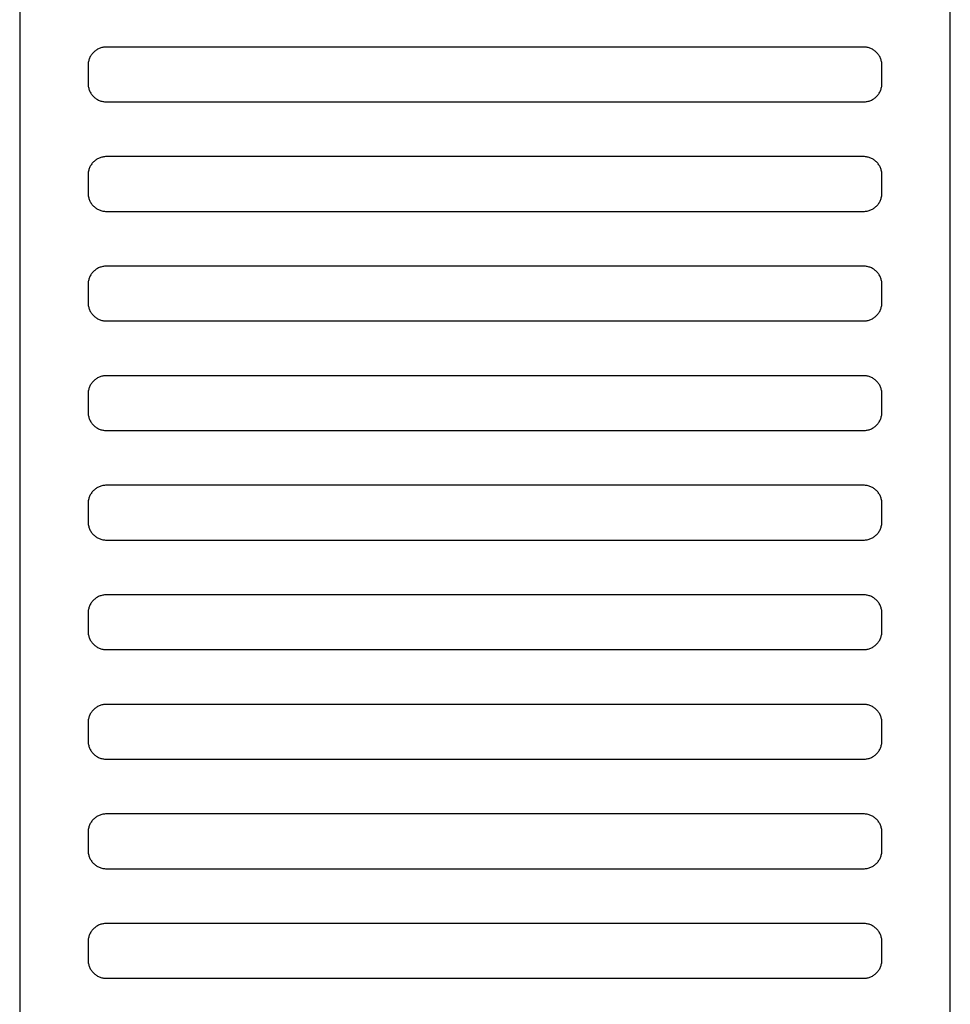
# Model space of a CAD drawing. Header units: millimetres. Extents: x -32221 to 212500, y 31663 to 93766.
# Tile 85 of 256: x 26523 to 26625, y 46206 to 46314. Entities that reach past the tile are written whole.
import ezdxf

# ---------------------------------------------------------------- set-up
doc = ezdxf.new("R2010")
doc.units = ezdxf.units.MM
doc.layers.add('Wyposazenie', color=250, linetype='Continuous')

msp = doc.modelspace()

# ---------------------------------------------------------------- linework, layer by layer
at = {"layer": 'Wyposazenie'}
for points in [[(26624.827, 45814.742), (26624.827, 47329.701), (26522.827, 47329.701), (26522.827, 45814.742)], [(26615.327, 46304.701), (26615.43, 46304.704), (26615.531, 46304.712), (26615.631, 46304.724), (26615.73, 46304.742), (26615.827, 46304.764), (26615.921, 46304.791), (26616.014, 46304.823), (26616.105, 46304.859), (26616.194, 46304.899), (26616.28, 46304.943), (26616.364, 46304.991), (26616.445, 46305.043), (26616.523, 46305.099), (26616.599, 46305.158), (26616.671, 46305.221), (26616.741, 46305.288), (26616.807, 46305.357), (26616.87, 46305.43), (26616.929, 46305.505), (26616.985, 46305.584), (26617.037, 46305.665), (26617.085, 46305.749), (26617.13, 46305.835), (26617.17, 46305.923), (26617.206, 46306.014), (26617.237, 46306.107), (26617.264, 46306.202), (26617.286, 46306.299), (26617.304, 46306.397), (26617.317, 46306.497), (26617.324, 46306.599), (26617.327, 46306.701), (26617.327, 46308.701), (26617.324, 46308.804), (26617.317, 46308.906), (26617.304, 46309.006), (26617.286, 46309.104), (26617.264, 46309.201), (26617.237, 46309.296), (26617.206, 46309.389), (26617.17, 46309.479), (26617.13, 46309.568), (26617.085, 46309.654), (26617.037, 46309.738), (26616.985, 46309.819), (26616.929, 46309.898), (26616.87, 46309.973), (26616.807, 46310.046), (26616.741, 46310.115), (26616.671, 46310.181), (26616.599, 46310.244), (26616.523, 46310.304), (26616.445, 46310.36), (26616.364, 46310.412), (26616.28, 46310.46), (26616.194, 46310.504), (26616.105, 46310.544), (26616.014, 46310.58), (26615.921, 46310.611), (26615.827, 46310.638), (26615.73, 46310.661), (26615.631, 46310.678), (26615.531, 46310.691), (26615.43, 46310.699), (26615.327, 46310.701), (26532.327, 46310.701), (26532.224, 46310.699), (26532.123, 46310.691), (26532.023, 46310.678), (26531.924, 46310.661), (26531.828, 46310.638), (26531.733, 46310.611), (26531.64, 46310.58), (26531.549, 46310.544), (26531.46, 46310.504), (26531.374, 46310.46), (26531.29, 46310.412), (26531.209, 46310.36), (26531.131, 46310.304), (26531.055, 46310.244), (26530.983, 46310.181), (26530.913, 46310.115), (26530.847, 46310.046), (26530.784, 46309.973), (26530.725, 46309.898), (26530.669, 46309.819), (26530.617, 46309.738), (26530.569, 46309.654), (26530.524, 46309.568), (26530.484, 46309.479), (26530.448, 46309.389), (26530.417, 46309.296), (26530.39, 46309.201), (26530.368, 46309.104), (26530.35, 46309.006), (26530.337, 46308.906), (26530.33, 46308.804), (26530.327, 46308.701), (26530.327, 46306.701), (26530.33, 46306.599), (26530.337, 46306.497), (26530.35, 46306.397), (26530.368, 46306.299), (26530.39, 46306.202), (26530.417, 46306.107), (26530.448, 46306.014), (26530.484, 46305.923), (26530.524, 46305.835), (26530.569, 46305.749), (26530.617, 46305.665), (26530.669, 46305.584), (26530.725, 46305.505), (26530.784, 46305.43), (26530.847, 46305.357), (26530.913, 46305.288), (26530.983, 46305.221), (26531.055, 46305.158), (26531.131, 46305.099), (26531.209, 46305.043), (26531.29, 46304.991), (26531.374, 46304.943), (26531.46, 46304.899), (26531.549, 46304.859), (26531.64, 46304.823), (26531.733, 46304.791), (26531.828, 46304.764), (26531.924, 46304.742), (26532.023, 46304.724), (26532.123, 46304.712), (26532.224, 46304.704), (26532.327, 46304.701)], [(26615.327, 46292.701), (26615.43, 46292.704), (26615.531, 46292.712), (26615.631, 46292.724), (26615.73, 46292.742), (26615.827, 46292.764), (26615.921, 46292.791), (26616.014, 46292.823), (26616.105, 46292.859), (26616.194, 46292.899), (26616.28, 46292.943), (26616.364, 46292.991), (26616.445, 46293.043), (26616.523, 46293.099), (26616.599, 46293.158), (26616.671, 46293.221), (26616.741, 46293.288), (26616.807, 46293.357), (26616.87, 46293.43), (26616.929, 46293.505), (26616.985, 46293.584), (26617.037, 46293.665), (26617.085, 46293.749), (26617.13, 46293.835), (26617.17, 46293.923), (26617.206, 46294.014), (26617.237, 46294.107), (26617.264, 46294.202), (26617.286, 46294.299), (26617.304, 46294.397), (26617.317, 46294.497), (26617.324, 46294.599), (26617.327, 46294.701), (26617.327, 46296.701), (26617.324, 46296.804), (26617.317, 46296.906), (26617.304, 46297.006), (26617.286, 46297.104), (26617.264, 46297.201), (26617.237, 46297.296), (26617.206, 46297.389), (26617.17, 46297.479), (26617.13, 46297.568), (26617.085, 46297.654), (26617.037, 46297.738), (26616.985, 46297.819), (26616.929, 46297.898), (26616.87, 46297.973), (26616.807, 46298.046), (26616.741, 46298.115), (26616.671, 46298.181), (26616.599, 46298.244), (26616.523, 46298.304), (26616.445, 46298.36), (26616.364, 46298.412), (26616.28, 46298.46), (26616.194, 46298.504), (26616.105, 46298.544), (26616.014, 46298.58), (26615.921, 46298.611), (26615.827, 46298.638), (26615.73, 46298.661), (26615.631, 46298.678), (26615.531, 46298.691), (26615.43, 46298.699), (26615.327, 46298.701), (26532.327, 46298.701), (26532.224, 46298.699), (26532.123, 46298.691), (26532.023, 46298.678), (26531.924, 46298.661), (26531.828, 46298.638), (26531.733, 46298.611), (26531.64, 46298.58), (26531.549, 46298.544), (26531.46, 46298.504), (26531.374, 46298.46), (26531.29, 46298.412), (26531.209, 46298.36), (26531.131, 46298.304), (26531.055, 46298.244), (26530.983, 46298.181), (26530.913, 46298.115), (26530.847, 46298.046), (26530.784, 46297.973), (26530.725, 46297.898), (26530.669, 46297.819), (26530.617, 46297.738), (26530.569, 46297.654), (26530.524, 46297.568), (26530.484, 46297.479), (26530.448, 46297.389), (26530.417, 46297.296), (26530.39, 46297.201), (26530.368, 46297.104), (26530.35, 46297.006), (26530.337, 46296.906), (26530.33, 46296.804), (26530.327, 46296.701), (26530.327, 46294.701), (26530.33, 46294.599), (26530.337, 46294.497), (26530.35, 46294.397), (26530.368, 46294.299), (26530.39, 46294.202), (26530.417, 46294.107), (26530.448, 46294.014), (26530.484, 46293.923), (26530.524, 46293.835), (26530.569, 46293.749), (26530.617, 46293.665), (26530.669, 46293.584), (26530.725, 46293.505), (26530.784, 46293.43), (26530.847, 46293.357), (26530.913, 46293.288), (26530.983, 46293.221), (26531.055, 46293.158), (26531.131, 46293.099), (26531.209, 46293.043), (26531.29, 46292.991), (26531.374, 46292.943), (26531.46, 46292.899), (26531.549, 46292.859), (26531.64, 46292.823), (26531.733, 46292.791), (26531.828, 46292.764), (26531.924, 46292.742), (26532.023, 46292.724), (26532.123, 46292.712), (26532.224, 46292.704), (26532.327, 46292.701)], [(26615.327, 46280.701), (26615.43, 46280.704), (26615.531, 46280.712), (26615.631, 46280.724), (26615.73, 46280.742), (26615.827, 46280.764), (26615.921, 46280.791), (26616.014, 46280.823), (26616.105, 46280.859), (26616.194, 46280.899), (26616.28, 46280.943), (26616.364, 46280.991), (26616.445, 46281.043), (26616.523, 46281.099), (26616.599, 46281.158), (26616.671, 46281.221), (26616.741, 46281.288), (26616.807, 46281.357), (26616.87, 46281.43), (26616.929, 46281.505), (26616.985, 46281.584), (26617.037, 46281.665), (26617.085, 46281.749), (26617.13, 46281.835), (26617.17, 46281.923), (26617.206, 46282.014), (26617.237, 46282.107), (26617.264, 46282.202), (26617.286, 46282.299), (26617.304, 46282.397), (26617.317, 46282.497), (26617.324, 46282.599), (26617.327, 46282.701), (26617.327, 46284.701), (26617.324, 46284.804), (26617.317, 46284.906), (26617.304, 46285.006), (26617.286, 46285.104), (26617.264, 46285.201), (26617.237, 46285.296), (26617.206, 46285.389), (26617.17, 46285.479), (26617.13, 46285.568), (26617.085, 46285.654), (26617.037, 46285.738), (26616.985, 46285.819), (26616.929, 46285.898), (26616.87, 46285.973), (26616.807, 46286.046), (26616.741, 46286.115), (26616.671, 46286.181), (26616.599, 46286.244), (26616.523, 46286.304), (26616.445, 46286.36), (26616.364, 46286.412), (26616.28, 46286.46), (26616.194, 46286.504), (26616.105, 46286.544), (26616.014, 46286.58), (26615.921, 46286.611), (26615.827, 46286.638), (26615.73, 46286.661), (26615.631, 46286.678), (26615.531, 46286.691), (26615.43, 46286.699), (26615.327, 46286.701), (26532.327, 46286.701), (26532.224, 46286.699), (26532.123, 46286.691), (26532.023, 46286.678), (26531.924, 46286.661), (26531.828, 46286.638), (26531.733, 46286.611), (26531.64, 46286.58), (26531.549, 46286.544), (26531.46, 46286.504), (26531.374, 46286.46), (26531.29, 46286.412), (26531.209, 46286.36), (26531.131, 46286.304), (26531.055, 46286.244), (26530.983, 46286.181), (26530.913, 46286.115), (26530.847, 46286.046), (26530.784, 46285.973), (26530.725, 46285.898), (26530.669, 46285.819), (26530.617, 46285.738), (26530.569, 46285.654), (26530.524, 46285.568), (26530.484, 46285.479), (26530.448, 46285.389), (26530.417, 46285.296), (26530.39, 46285.201), (26530.368, 46285.104), (26530.35, 46285.006), (26530.337, 46284.906), (26530.33, 46284.804), (26530.327, 46284.701), (26530.327, 46282.701), (26530.33, 46282.599), (26530.337, 46282.497), (26530.35, 46282.397), (26530.368, 46282.299), (26530.39, 46282.202), (26530.417, 46282.107), (26530.448, 46282.014), (26530.484, 46281.923), (26530.524, 46281.835), (26530.569, 46281.749), (26530.617, 46281.665), (26530.669, 46281.584), (26530.725, 46281.505), (26530.784, 46281.43), (26530.847, 46281.357), (26530.913, 46281.288), (26530.983, 46281.221), (26531.055, 46281.158), (26531.131, 46281.099), (26531.209, 46281.043), (26531.29, 46280.991), (26531.374, 46280.943), (26531.46, 46280.899), (26531.549, 46280.859), (26531.64, 46280.823), (26531.733, 46280.791), (26531.828, 46280.764), (26531.924, 46280.742), (26532.023, 46280.724), (26532.123, 46280.712), (26532.224, 46280.704), (26532.327, 46280.701)], [(26615.327, 46268.701), (26615.43, 46268.704), (26615.531, 46268.712), (26615.631, 46268.724), (26615.73, 46268.742), (26615.827, 46268.764), (26615.921, 46268.791), (26616.014, 46268.823), (26616.105, 46268.859), (26616.194, 46268.899), (26616.28, 46268.943), (26616.364, 46268.991), (26616.445, 46269.043), (26616.523, 46269.099), (26616.599, 46269.158), (26616.671, 46269.221), (26616.741, 46269.288), (26616.807, 46269.357), (26616.87, 46269.43), (26616.929, 46269.505), (26616.985, 46269.584), (26617.037, 46269.665), (26617.085, 46269.749), (26617.13, 46269.835), (26617.17, 46269.923), (26617.206, 46270.014), (26617.237, 46270.107), (26617.264, 46270.202), (26617.286, 46270.299), (26617.304, 46270.397), (26617.317, 46270.497), (26617.324, 46270.599), (26617.327, 46270.701), (26617.327, 46272.701), (26617.324, 46272.804), (26617.317, 46272.906), (26617.304, 46273.006), (26617.286, 46273.104), (26617.264, 46273.201), (26617.237, 46273.296), (26617.206, 46273.389), (26617.17, 46273.479), (26617.13, 46273.568), (26617.085, 46273.654), (26617.037, 46273.738), (26616.985, 46273.819), (26616.929, 46273.898), (26616.87, 46273.973), (26616.807, 46274.046), (26616.741, 46274.115), (26616.671, 46274.181), (26616.599, 46274.244), (26616.523, 46274.304), (26616.445, 46274.36), (26616.364, 46274.412), (26616.28, 46274.46), (26616.194, 46274.504), (26616.105, 46274.544), (26616.014, 46274.58), (26615.921, 46274.611), (26615.827, 46274.638), (26615.73, 46274.661), (26615.631, 46274.678), (26615.531, 46274.691), (26615.43, 46274.699), (26615.327, 46274.701), (26532.327, 46274.701), (26532.224, 46274.699), (26532.123, 46274.691), (26532.023, 46274.678), (26531.924, 46274.661), (26531.828, 46274.638), (26531.733, 46274.611), (26531.64, 46274.58), (26531.549, 46274.544), (26531.46, 46274.504), (26531.374, 46274.46), (26531.29, 46274.412), (26531.209, 46274.36), (26531.131, 46274.304), (26531.055, 46274.244), (26530.983, 46274.181), (26530.913, 46274.115), (26530.847, 46274.046), (26530.784, 46273.973), (26530.725, 46273.898), (26530.669, 46273.819), (26530.617, 46273.738), (26530.569, 46273.654), (26530.524, 46273.568), (26530.484, 46273.479), (26530.448, 46273.389), (26530.417, 46273.296), (26530.39, 46273.201), (26530.368, 46273.104), (26530.35, 46273.006), (26530.337, 46272.906), (26530.33, 46272.804), (26530.327, 46272.701), (26530.327, 46270.701), (26530.33, 46270.599), (26530.337, 46270.497), (26530.35, 46270.397), (26530.368, 46270.299), (26530.39, 46270.202), (26530.417, 46270.107), (26530.448, 46270.014), (26530.484, 46269.923), (26530.524, 46269.835), (26530.569, 46269.749), (26530.617, 46269.665), (26530.669, 46269.584), (26530.725, 46269.505), (26530.784, 46269.43), (26530.847, 46269.357), (26530.913, 46269.288), (26530.983, 46269.221), (26531.055, 46269.158), (26531.131, 46269.099), (26531.209, 46269.043), (26531.29, 46268.991), (26531.374, 46268.943), (26531.46, 46268.899), (26531.549, 46268.859), (26531.64, 46268.823), (26531.733, 46268.791), (26531.828, 46268.764), (26531.924, 46268.742), (26532.023, 46268.724), (26532.123, 46268.712), (26532.224, 46268.704), (26532.327, 46268.701)], [(26615.327, 46256.701), (26615.43, 46256.704), (26615.531, 46256.712), (26615.631, 46256.724), (26615.73, 46256.742), (26615.827, 46256.764), (26615.921, 46256.791), (26616.014, 46256.823), (26616.105, 46256.859), (26616.194, 46256.899), (26616.28, 46256.943), (26616.364, 46256.991), (26616.445, 46257.043), (26616.523, 46257.099), (26616.599, 46257.158), (26616.671, 46257.221), (26616.741, 46257.288), (26616.807, 46257.357), (26616.87, 46257.43), (26616.929, 46257.505), (26616.985, 46257.584), (26617.037, 46257.665), (26617.085, 46257.749), (26617.13, 46257.835), (26617.17, 46257.923), (26617.206, 46258.014), (26617.237, 46258.107), (26617.264, 46258.202), (26617.286, 46258.299), (26617.304, 46258.397), (26617.317, 46258.497), (26617.324, 46258.599), (26617.327, 46258.701), (26617.327, 46260.701), (26617.324, 46260.804), (26617.317, 46260.906), (26617.304, 46261.006), (26617.286, 46261.104), (26617.264, 46261.201), (26617.237, 46261.296), (26617.206, 46261.389), (26617.17, 46261.479), (26617.13, 46261.568), (26617.085, 46261.654), (26617.037, 46261.738), (26616.985, 46261.819), (26616.929, 46261.898), (26616.87, 46261.973), (26616.807, 46262.046), (26616.741, 46262.115), (26616.671, 46262.181), (26616.599, 46262.244), (26616.523, 46262.304), (26616.445, 46262.36), (26616.364, 46262.412), (26616.28, 46262.46), (26616.194, 46262.504), (26616.105, 46262.544), (26616.014, 46262.58), (26615.921, 46262.611), (26615.827, 46262.638), (26615.73, 46262.661), (26615.631, 46262.678), (26615.531, 46262.691), (26615.43, 46262.699), (26615.327, 46262.701), (26532.327, 46262.701), (26532.224, 46262.699), (26532.123, 46262.691), (26532.023, 46262.678), (26531.924, 46262.661), (26531.828, 46262.638), (26531.733, 46262.611), (26531.64, 46262.58), (26531.549, 46262.544), (26531.46, 46262.504), (26531.374, 46262.46), (26531.29, 46262.412), (26531.209, 46262.36), (26531.131, 46262.304), (26531.055, 46262.244), (26530.983, 46262.181), (26530.913, 46262.115), (26530.847, 46262.046), (26530.784, 46261.973), (26530.725, 46261.898), (26530.669, 46261.819), (26530.617, 46261.738), (26530.569, 46261.654), (26530.524, 46261.568), (26530.484, 46261.479), (26530.448, 46261.389), (26530.417, 46261.296), (26530.39, 46261.201), (26530.368, 46261.104), (26530.35, 46261.006), (26530.337, 46260.906), (26530.33, 46260.804), (26530.327, 46260.701), (26530.327, 46258.701), (26530.33, 46258.599), (26530.337, 46258.497), (26530.35, 46258.397), (26530.368, 46258.299), (26530.39, 46258.202), (26530.417, 46258.107), (26530.448, 46258.014), (26530.484, 46257.923), (26530.524, 46257.835), (26530.569, 46257.749), (26530.617, 46257.665), (26530.669, 46257.584), (26530.725, 46257.505), (26530.784, 46257.43), (26530.847, 46257.357), (26530.913, 46257.288), (26530.983, 46257.221), (26531.055, 46257.158), (26531.131, 46257.099), (26531.209, 46257.043), (26531.29, 46256.991), (26531.374, 46256.943), (26531.46, 46256.899), (26531.549, 46256.859), (26531.64, 46256.823), (26531.733, 46256.791), (26531.828, 46256.764), (26531.924, 46256.742), (26532.023, 46256.724), (26532.123, 46256.712), (26532.224, 46256.704), (26532.327, 46256.701)], [(26615.327, 46244.701), (26615.43, 46244.704), (26615.531, 46244.712), (26615.631, 46244.724), (26615.73, 46244.742), (26615.827, 46244.764), (26615.921, 46244.791), (26616.014, 46244.823), (26616.105, 46244.859), (26616.194, 46244.899), (26616.28, 46244.943), (26616.364, 46244.991), (26616.445, 46245.043), (26616.523, 46245.099), (26616.599, 46245.158), (26616.671, 46245.221), (26616.741, 46245.288), (26616.807, 46245.357), (26616.87, 46245.43), (26616.929, 46245.505), (26616.985, 46245.584), (26617.037, 46245.665), (26617.085, 46245.749), (26617.13, 46245.835), (26617.17, 46245.923), (26617.206, 46246.014), (26617.237, 46246.107), (26617.264, 46246.202), (26617.286, 46246.299), (26617.304, 46246.397), (26617.317, 46246.497), (26617.324, 46246.599), (26617.327, 46246.701), (26617.327, 46248.701), (26617.324, 46248.804), (26617.317, 46248.906), (26617.304, 46249.006), (26617.286, 46249.104), (26617.264, 46249.201), (26617.237, 46249.296), (26617.206, 46249.389), (26617.17, 46249.479), (26617.13, 46249.568), (26617.085, 46249.654), (26617.037, 46249.738), (26616.985, 46249.819), (26616.929, 46249.898), (26616.87, 46249.973), (26616.807, 46250.046), (26616.741, 46250.115), (26616.671, 46250.181), (26616.599, 46250.244), (26616.523, 46250.304), (26616.445, 46250.36), (26616.364, 46250.412), (26616.28, 46250.46), (26616.194, 46250.504), (26616.105, 46250.544), (26616.014, 46250.58), (26615.921, 46250.611), (26615.827, 46250.638), (26615.73, 46250.661), (26615.631, 46250.678), (26615.531, 46250.691), (26615.43, 46250.699), (26615.327, 46250.701), (26532.327, 46250.701), (26532.224, 46250.699), (26532.123, 46250.691), (26532.023, 46250.678), (26531.924, 46250.661), (26531.828, 46250.638), (26531.733, 46250.611), (26531.64, 46250.58), (26531.549, 46250.544), (26531.46, 46250.504), (26531.374, 46250.46), (26531.29, 46250.412), (26531.209, 46250.36), (26531.131, 46250.304), (26531.055, 46250.244), (26530.983, 46250.181), (26530.913, 46250.115), (26530.847, 46250.046), (26530.784, 46249.973), (26530.725, 46249.898), (26530.669, 46249.819), (26530.617, 46249.738), (26530.569, 46249.654), (26530.524, 46249.568), (26530.484, 46249.479), (26530.448, 46249.389), (26530.417, 46249.296), (26530.39, 46249.201), (26530.368, 46249.104), (26530.35, 46249.006), (26530.337, 46248.906), (26530.33, 46248.804), (26530.327, 46248.701), (26530.327, 46246.701), (26530.33, 46246.599), (26530.337, 46246.497), (26530.35, 46246.397), (26530.368, 46246.299), (26530.39, 46246.202), (26530.417, 46246.107), (26530.448, 46246.014), (26530.484, 46245.923), (26530.524, 46245.835), (26530.569, 46245.749), (26530.617, 46245.665), (26530.669, 46245.584), (26530.725, 46245.505), (26530.784, 46245.43), (26530.847, 46245.357), (26530.913, 46245.288), (26530.983, 46245.221), (26531.055, 46245.158), (26531.131, 46245.099), (26531.209, 46245.043), (26531.29, 46244.991), (26531.374, 46244.943), (26531.46, 46244.899), (26531.549, 46244.859), (26531.64, 46244.823), (26531.733, 46244.791), (26531.828, 46244.764), (26531.924, 46244.742), (26532.023, 46244.724), (26532.123, 46244.712), (26532.224, 46244.704), (26532.327, 46244.701)], [(26615.327, 46232.701), (26615.43, 46232.704), (26615.531, 46232.712), (26615.631, 46232.724), (26615.73, 46232.742), (26615.827, 46232.764), (26615.921, 46232.791), (26616.014, 46232.823), (26616.105, 46232.859), (26616.194, 46232.899), (26616.28, 46232.943), (26616.364, 46232.991), (26616.445, 46233.043), (26616.523, 46233.099), (26616.599, 46233.158), (26616.671, 46233.221), (26616.741, 46233.288), (26616.807, 46233.357), (26616.87, 46233.43), (26616.929, 46233.505), (26616.985, 46233.584), (26617.037, 46233.665), (26617.085, 46233.749), (26617.13, 46233.835), (26617.17, 46233.923), (26617.206, 46234.014), (26617.237, 46234.107), (26617.264, 46234.202), (26617.286, 46234.299), (26617.304, 46234.397), (26617.317, 46234.497), (26617.324, 46234.599), (26617.327, 46234.701), (26617.327, 46236.701), (26617.324, 46236.804), (26617.317, 46236.906), (26617.304, 46237.006), (26617.286, 46237.104), (26617.264, 46237.201), (26617.237, 46237.296), (26617.206, 46237.389), (26617.17, 46237.479), (26617.13, 46237.568), (26617.085, 46237.654), (26617.037, 46237.738), (26616.985, 46237.819), (26616.929, 46237.898), (26616.87, 46237.973), (26616.807, 46238.046), (26616.741, 46238.115), (26616.671, 46238.181), (26616.599, 46238.244), (26616.523, 46238.304), (26616.445, 46238.36), (26616.364, 46238.412), (26616.28, 46238.46), (26616.194, 46238.504), (26616.105, 46238.544), (26616.014, 46238.58), (26615.921, 46238.611), (26615.827, 46238.638), (26615.73, 46238.661), (26615.631, 46238.678), (26615.531, 46238.691), (26615.43, 46238.699), (26615.327, 46238.701), (26532.327, 46238.701), (26532.224, 46238.699), (26532.123, 46238.691), (26532.023, 46238.678), (26531.924, 46238.661), (26531.828, 46238.638), (26531.733, 46238.611), (26531.64, 46238.58), (26531.549, 46238.544), (26531.46, 46238.504), (26531.374, 46238.46), (26531.29, 46238.412), (26531.209, 46238.36), (26531.131, 46238.304), (26531.055, 46238.244), (26530.983, 46238.181), (26530.913, 46238.115), (26530.847, 46238.046), (26530.784, 46237.973), (26530.725, 46237.898), (26530.669, 46237.819), (26530.617, 46237.738), (26530.569, 46237.654), (26530.524, 46237.568), (26530.484, 46237.479), (26530.448, 46237.389), (26530.417, 46237.296), (26530.39, 46237.201), (26530.368, 46237.104), (26530.35, 46237.006), (26530.337, 46236.906), (26530.33, 46236.804), (26530.327, 46236.701), (26530.327, 46234.701), (26530.33, 46234.599), (26530.337, 46234.497), (26530.35, 46234.397), (26530.368, 46234.299), (26530.39, 46234.202), (26530.417, 46234.107), (26530.448, 46234.014), (26530.484, 46233.923), (26530.524, 46233.835), (26530.569, 46233.749), (26530.617, 46233.665), (26530.669, 46233.584), (26530.725, 46233.505), (26530.784, 46233.43), (26530.847, 46233.357), (26530.913, 46233.288), (26530.983, 46233.221), (26531.055, 46233.158), (26531.131, 46233.099), (26531.209, 46233.043), (26531.29, 46232.991), (26531.374, 46232.943), (26531.46, 46232.899), (26531.549, 46232.859), (26531.64, 46232.823), (26531.733, 46232.791), (26531.828, 46232.764), (26531.924, 46232.742), (26532.023, 46232.724), (26532.123, 46232.712), (26532.224, 46232.704), (26532.327, 46232.701)], [(26615.327, 46220.701), (26615.43, 46220.704), (26615.531, 46220.712), (26615.631, 46220.724), (26615.73, 46220.742), (26615.827, 46220.764), (26615.921, 46220.791), (26616.014, 46220.823), (26616.105, 46220.859), (26616.194, 46220.899), (26616.28, 46220.943), (26616.364, 46220.991), (26616.445, 46221.043), (26616.523, 46221.099), (26616.599, 46221.158), (26616.671, 46221.221), (26616.741, 46221.288), (26616.807, 46221.357), (26616.87, 46221.43), (26616.929, 46221.505), (26616.985, 46221.584), (26617.037, 46221.665), (26617.085, 46221.749), (26617.13, 46221.835), (26617.17, 46221.923), (26617.206, 46222.014), (26617.237, 46222.107), (26617.264, 46222.202), (26617.286, 46222.299), (26617.304, 46222.397), (26617.317, 46222.497), (26617.324, 46222.599), (26617.327, 46222.701), (26617.327, 46224.701), (26617.324, 46224.804), (26617.317, 46224.906), (26617.304, 46225.006), (26617.286, 46225.104), (26617.264, 46225.201), (26617.237, 46225.296), (26617.206, 46225.389), (26617.17, 46225.479), (26617.13, 46225.568), (26617.085, 46225.654), (26617.037, 46225.738), (26616.985, 46225.819), (26616.929, 46225.898), (26616.87, 46225.973), (26616.807, 46226.046), (26616.741, 46226.115), (26616.671, 46226.181), (26616.599, 46226.244), (26616.523, 46226.304), (26616.445, 46226.36), (26616.364, 46226.412), (26616.28, 46226.46), (26616.194, 46226.504), (26616.105, 46226.544), (26616.014, 46226.58), (26615.921, 46226.611), (26615.827, 46226.638), (26615.73, 46226.661), (26615.631, 46226.678), (26615.531, 46226.691), (26615.43, 46226.699), (26615.327, 46226.701), (26532.327, 46226.701), (26532.224, 46226.699), (26532.123, 46226.691), (26532.023, 46226.678), (26531.924, 46226.661), (26531.828, 46226.638), (26531.733, 46226.611), (26531.64, 46226.58), (26531.549, 46226.544), (26531.46, 46226.504), (26531.374, 46226.46), (26531.29, 46226.412), (26531.209, 46226.36), (26531.131, 46226.304), (26531.055, 46226.244), (26530.983, 46226.181), (26530.913, 46226.115), (26530.847, 46226.046), (26530.784, 46225.973), (26530.725, 46225.898), (26530.669, 46225.819), (26530.617, 46225.738), (26530.569, 46225.654), (26530.524, 46225.568), (26530.484, 46225.479), (26530.448, 46225.389), (26530.417, 46225.296), (26530.39, 46225.201), (26530.368, 46225.104), (26530.35, 46225.006), (26530.337, 46224.906), (26530.33, 46224.804), (26530.327, 46224.701), (26530.327, 46222.701), (26530.33, 46222.599), (26530.337, 46222.497), (26530.35, 46222.397), (26530.368, 46222.299), (26530.39, 46222.202), (26530.417, 46222.107), (26530.448, 46222.014), (26530.484, 46221.923), (26530.524, 46221.835), (26530.569, 46221.749), (26530.617, 46221.665), (26530.669, 46221.584), (26530.725, 46221.505), (26530.784, 46221.43), (26530.847, 46221.357), (26530.913, 46221.288), (26530.983, 46221.221), (26531.055, 46221.158), (26531.131, 46221.099), (26531.209, 46221.043), (26531.29, 46220.991), (26531.374, 46220.943), (26531.46, 46220.899), (26531.549, 46220.859), (26531.64, 46220.823), (26531.733, 46220.791), (26531.828, 46220.764), (26531.924, 46220.742), (26532.023, 46220.724), (26532.123, 46220.712), (26532.224, 46220.704), (26532.327, 46220.701)], [(26615.327, 46208.701), (26615.43, 46208.704), (26615.531, 46208.712), (26615.631, 46208.724), (26615.73, 46208.742), (26615.827, 46208.764), (26615.921, 46208.791), (26616.014, 46208.823), (26616.105, 46208.859), (26616.194, 46208.899), (26616.28, 46208.943), (26616.364, 46208.991), (26616.445, 46209.043), (26616.523, 46209.099), (26616.599, 46209.158), (26616.671, 46209.221), (26616.741, 46209.288), (26616.807, 46209.357), (26616.87, 46209.43), (26616.929, 46209.505), (26616.985, 46209.584), (26617.037, 46209.665), (26617.085, 46209.749), (26617.13, 46209.835), (26617.17, 46209.923), (26617.206, 46210.014), (26617.237, 46210.107), (26617.264, 46210.202), (26617.286, 46210.299), (26617.304, 46210.397), (26617.317, 46210.497), (26617.324, 46210.599), (26617.327, 46210.701), (26617.327, 46212.701), (26617.324, 46212.804), (26617.317, 46212.906), (26617.304, 46213.006), (26617.286, 46213.104), (26617.264, 46213.201), (26617.237, 46213.296), (26617.206, 46213.389), (26617.17, 46213.479), (26617.13, 46213.568), (26617.085, 46213.654), (26617.037, 46213.738), (26616.985, 46213.819), (26616.929, 46213.898), (26616.87, 46213.973), (26616.807, 46214.046), (26616.741, 46214.115), (26616.671, 46214.181), (26616.599, 46214.244), (26616.523, 46214.304), (26616.445, 46214.36), (26616.364, 46214.412), (26616.28, 46214.46), (26616.194, 46214.504), (26616.105, 46214.544), (26616.014, 46214.58), (26615.921, 46214.611), (26615.827, 46214.638), (26615.73, 46214.661), (26615.631, 46214.678), (26615.531, 46214.691), (26615.43, 46214.699), (26615.327, 46214.701), (26532.327, 46214.701), (26532.224, 46214.699), (26532.123, 46214.691), (26532.023, 46214.678), (26531.924, 46214.661), (26531.828, 46214.638), (26531.733, 46214.611), (26531.64, 46214.58), (26531.549, 46214.544), (26531.46, 46214.504), (26531.374, 46214.46), (26531.29, 46214.412), (26531.209, 46214.36), (26531.131, 46214.304), (26531.055, 46214.244), (26530.983, 46214.181), (26530.913, 46214.115), (26530.847, 46214.046), (26530.784, 46213.973), (26530.725, 46213.898), (26530.669, 46213.819), (26530.617, 46213.738), (26530.569, 46213.654), (26530.524, 46213.568), (26530.484, 46213.479), (26530.448, 46213.389), (26530.417, 46213.296), (26530.39, 46213.201), (26530.368, 46213.104), (26530.35, 46213.006), (26530.337, 46212.906), (26530.33, 46212.804), (26530.327, 46212.701), (26530.327, 46210.701), (26530.33, 46210.599), (26530.337, 46210.497), (26530.35, 46210.397), (26530.368, 46210.299), (26530.39, 46210.202), (26530.417, 46210.107), (26530.448, 46210.014), (26530.484, 46209.923), (26530.524, 46209.835), (26530.569, 46209.749), (26530.617, 46209.665), (26530.669, 46209.584), (26530.725, 46209.505), (26530.784, 46209.43), (26530.847, 46209.357), (26530.913, 46209.288), (26530.983, 46209.221), (26531.055, 46209.158), (26531.131, 46209.099), (26531.209, 46209.043), (26531.29, 46208.991), (26531.374, 46208.943), (26531.46, 46208.899), (26531.549, 46208.859), (26531.64, 46208.823), (26531.733, 46208.791), (26531.828, 46208.764), (26531.924, 46208.742), (26532.023, 46208.724), (26532.123, 46208.712), (26532.224, 46208.704), (26532.327, 46208.701)]]:
    msp.add_lwpolyline(points, close=True, dxfattribs=at)

doc.saveas('drawing.dxf')
